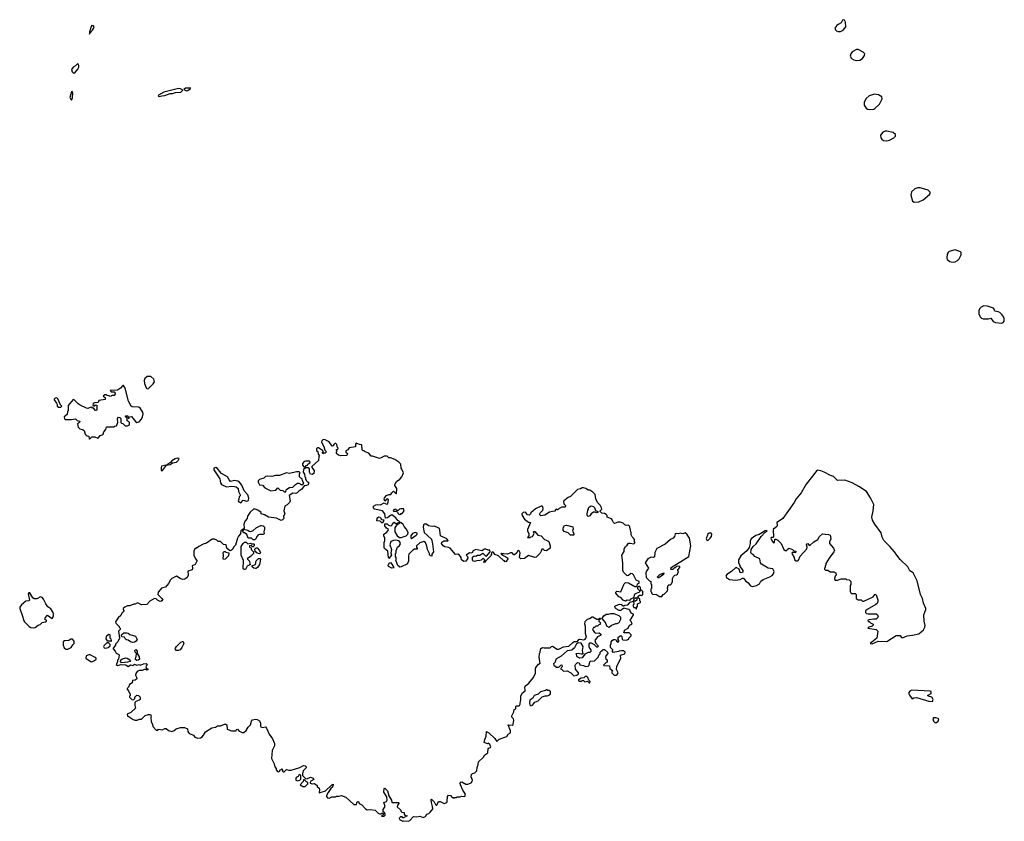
# Model space of a CAD drawing. Extents: x 2895860 to 3052244, y 542080 to 918683.
# Tile 75 of 133: x 2990456 to 3003149, y 775983 to 786316. Entities that reach past the tile are written whole.
import ezdxf

# ---------------------------------------------------------------- set-up
doc = ezdxf.new("R2010")
doc.units = 0

msp = doc.modelspace()

# ---------------------------------------------------------------- linework, layer by layer
at = {"layer": '0CON05XD'}
for points in [[(2991355, 786130), (2991358, 786142), (2991395, 786180), (2991407, 786203), (2991414, 786225), (2991405, 786239), (2991385, 786240), (2991375, 786230), (2991355, 786160), (2991355, 786130)], [(3001035, 786163), (3001071, 786179), (3001104, 786225), (3001103, 786285), (3001090, 786310), (3001076, 786316), (3001065, 786312), (3001046, 786274), (3001005, 786256), (3000988, 786242), (3000966, 786205), (3000971, 786185), (3000985, 786171), (3001005, 786163), (3001035, 786163)], [(3001245, 785789), (3001285, 785794), (3001319, 785815), (3001346, 785855), (3001349, 785875), (3001328, 785898), (3001265, 785931), (3001245, 785932), (3001189, 785901), (3001169, 785875), (3001162, 785845), (3001177, 785817), (3001207, 785797), (3001245, 785789)], [(2991155, 785627), (2991165, 785632), (2991205, 785680), (2991216, 785705), (2991216, 785726), (2991205, 785752), (2991175, 785720), (2991147, 785705), (2991124, 785675), (2991130, 785645), (2991145, 785630), (2991155, 785627)], [(2991125, 785280), (2991138, 785305), (2991140, 785375), (2991135, 785392), (2991122, 785385), (2991104, 785315), (2991105, 785303), (2991125, 785280)], [(2992255, 785324), (2992286, 785334), (2992325, 785338), (2992395, 785364), (2992425, 785364), (2992463, 785377), (2992535, 785384), (2992558, 785408), (2992530, 785425), (2992505, 785429), (2992315, 785384), (2992243, 785345), (2992240, 785335), (2992255, 785324)], [(2992605, 785398), (2992625, 785402), (2992652, 785425), (2992656, 785436), (2992648, 785432), (2992595, 785432), (2992570, 785415), (2992605, 785398)], [(3001415, 785159), (3001465, 785163), (3001480, 785170), (3001542, 785228), (3001573, 785295), (3001572, 785322), (3001525, 785349), (3001475, 785357), (3001405, 785335), (3001368, 785302), (3001341, 785255), (3001343, 785213), (3001366, 785175), (3001385, 785164), (3001415, 785159)], [(3001635, 784754), (3001667, 784763), (3001725, 784794), (3001744, 784815), (3001747, 784837), (3001715, 784860), (3001635, 784881), (3001611, 784879), (3001582, 784865), (3001553, 784827), (3001556, 784795), (3001570, 784775), (3001591, 784761), (3001635, 784754)], [(3001985, 783964), (3002045, 783968), (3002103, 783995), (3002184, 784065), (3002192, 784075), (3002191, 784095), (3002167, 784117), (3002065, 784149), (3002035, 784150), (3001994, 784136), (3001954, 784096), (3001942, 784055), (3001965, 783977), (3001985, 783964)], [(3002495, 783189), (3002515, 783194), (3002545, 783211), (3002566, 783234), (3002594, 783285), (3002593, 783315), (3002582, 783325), (3002515, 783348), (3002440, 783330), (3002423, 783317), (3002412, 783295), (3002406, 783246), (3002413, 783225), (3002445, 783199), (3002463, 783193), (3002495, 783189)], [(3003115, 782404), (3003135, 782414), (3003145, 782432), (3003149, 782461), (3003142, 782482), (3003118, 782518), (3003092, 782542), (3003071, 782551), (3003027, 782557), (3003020, 782585), (3003008, 782598), (3002932, 782622), (3002885, 782629), (3002850, 782610), (3002831, 782589), (3002822, 782565), (3002822, 782525), (3002838, 782488), (3002855, 782469), (3002875, 782459), (3002945, 782459), (3002975, 782468), (3003007, 782427), (3003035, 782411), (3003115, 782404)], [(2992098, 781558), (2992115, 781562), (2992178, 781622), (2992195, 781650), (2992185, 781684), (2992145, 781719), (2992100, 781715), (2992071, 781689), (2992061, 781665), (2992064, 781625), (2992085, 781572), (2992098, 781558)], [(2991355, 780910), (2991385, 780940), (2991425, 780940), (2991463, 780923), (2991470, 780925), (2991494, 780956), (2991517, 780963), (2991532, 780975), (2991540, 781005), (2991567, 781033), (2991575, 781070), (2991675, 781070), (2991683, 781077), (2991705, 781080), (2991722, 781125), (2991718, 781175), (2991728, 781192), (2991745, 781190), (2991760, 781175), (2991760, 781125), (2991770, 781115), (2991785, 781110), (2991815, 781080), (2991845, 781080), (2991870, 781095), (2991872, 781122), (2991858, 781138), (2991840, 781145), (2991840, 781185), (2991823, 781193), (2991820, 781205), (2991825, 781210), (2991848, 781208), (2991855, 781180), (2991865, 781180), (2991872, 781198), (2991895, 781202), (2991948, 781135), (2991965, 781122), (2991995, 781133), (2992026, 781165), (2992040, 781195), (2992047, 781235), (2992042, 781255), (2992008, 781308), (2991992, 781322), (2991905, 781328), (2991893, 781333), (2991859, 781399), (2991814, 781565), (2991795, 781602), (2991785, 781602), (2991754, 781566), (2991715, 781542), (2991622, 781538), (2991635, 781520), (2991675, 781520), (2991680, 781515), (2991688, 781495), (2991675, 781470), (2991645, 781470), (2991637, 781463), (2991615, 781460), (2991607, 781467), (2991585, 781470), (2991575, 781480), (2991555, 781480), (2991530, 781465), (2991558, 781448), (2991558, 781422), (2991475, 781408), (2991467, 781383), (2991422, 781378), (2991402, 781368), (2991400, 781345), (2991405, 781340), (2991425, 781340), (2991435, 781350), (2991448, 781348), (2991452, 781292), (2991445, 781280), (2991435, 781280), (2991408, 781308), (2991395, 781310), (2991385, 781320), (2991365, 781318), (2991336, 781304), (2991315, 781307), (2991235, 781348), (2991210, 781365), (2991158, 781418), (2991145, 781420), (2991080, 781345), (2991080, 781275), (2991070, 781265), (2991068, 781225), (2991030, 781195), (2991033, 781173), (2991043, 781163), (2991125, 781163), (2991175, 781170), (2991195, 781150), (2991225, 781140), (2991230, 781135), (2991228, 781122), (2991200, 781105), (2991210, 781065), (2991232, 781042), (2991265, 781032), (2991285, 781020), (2991300, 780975), (2991312, 780962), (2991325, 780950), (2991348, 780948), (2991350, 780915), (2991355, 780910)], [(2990985, 781320), (2991000, 781335), (2990982, 781352), (2990948, 781428), (2990935, 781440), (2990912, 781438), (2990900, 781425), (2990900, 781415), (2990932, 781372), (2990940, 781355), (2990940, 781335), (2990955, 781320), (2990985, 781320)], [(2997324, 779976), (2997285, 779970), (2997225, 779928), (2997173, 779923), (2997163, 779933), (2997163, 779947), (2997170, 779965), (2997198, 779995), (2997202, 780015), (2997200, 780035), (2997185, 780050), (2997105, 780012), (2997045, 779960), (2997040, 779945), (2997022, 779928), (2997004, 779934), (2996975, 779968), (2996948, 779962), (2996930, 779945), (2996932, 779925), (2996965, 779878), (2997015, 779840), (2997040, 779835), (2997004, 779746), (2997004, 779724), (2997018, 779695), (2997020, 779665), (2997002, 779642), (2997035, 779640), (2997045, 779650), (2997066, 779654), (2997090, 779695), (2997080, 779715), (2997085, 779720), (2997095, 779718), (2997135, 779672), (2997180, 779665), (2997220, 779615), (2997265, 779600), (2997275, 779590), (2997296, 779535), (2997295, 779502), (2997245, 779468), (2997222, 779472), (2997205, 779490), (2997185, 779490), (2997180, 779465), (2997165, 779440), (2997115, 779390), (2997095, 779382), (2997085, 779390), (2997015, 779408), (2996965, 779372), (2996915, 779368), (2996898, 779385), (2996908, 779445), (2996895, 779470), (2996885, 779472), (2996872, 779465), (2996866, 779444), (2996835, 779418), (2996825, 779420), (2996805, 779442), (2996785, 779442), (2996745, 779428), (2996695, 779430), (2996675, 779430), (2996665, 779440), (2996660, 779425), (2996745, 779380), (2996748, 779365), (2996725, 779332), (2996715, 779330), (2996705, 779340), (2996695, 779340), (2996627, 779407), (2996582, 779422), (2996570, 779445), (2996555, 779458), (2996540, 779445), (2996540, 779425), (2996530, 779415), (2996530, 779405), (2996462, 779338), (2996455, 779322), (2996445, 779320), (2996440, 779325), (2996450, 779355), (2996425, 779370), (2996405, 779350), (2996387, 779343), (2996345, 779340), (2996325, 779332), (2996305, 779338), (2996292, 779355), (2996293, 779387), (2996313, 779407), (2996335, 779400), (2996358, 779412), (2996387, 779413), (2996425, 779438), (2996460, 779405), (2996475, 779402), (2996520, 779455), (2996518, 779478), (2996495, 779478), (2996465, 779492), (2996448, 779492), (2996415, 779468), (2996335, 779486), (2996300, 779470), (2996285, 779440), (2996255, 779442), (2996210, 779415), (2996227, 779397), (2996232, 779375), (2996208, 779335), (2996183, 779333), (2996150, 779355), (2996148, 779385), (2996126, 779416), (2996104, 779426), (2996072, 779422), (2996005, 779502), (2995985, 779512), (2995935, 779521), (2995913, 779535), (2995893, 779565), (2995897, 779583), (2995923, 779597), (2995975, 779600), (2995980, 779605), (2995960, 779625), (2995880, 779665), (2995874, 779735), (2995866, 779756), (2995850, 779765), (2995805, 779788), (2995775, 779783), (2995725, 779790), (2995702, 779812), (2995668, 779812), (2995660, 779805), (2995658, 779775), (2995672, 779705), (2995765, 779620), (2995778, 779558), (2995789, 779455), (2995770, 779425), (2995768, 779402), (2995750, 779405), (2995738, 779418), (2995737, 779437), (2995711, 779485), (2995705, 779530), (2995685, 779578), (2995665, 779588), (2995615, 779574), (2995572, 779535), (2995570, 779515), (2995580, 779505), (2995578, 779492), (2995545, 779490), (2995525, 779478), (2995472, 779425), (2995467, 779403), (2995467, 779335), (2995460, 779315), (2995445, 779300), (2995375, 779262), (2995355, 779260), (2995332, 779282), (2995310, 779335), (2995300, 779345), (2995310, 779355), (2995310, 779385), (2995300, 779395), (2995300, 779435), (2995310, 779445), (2995308, 779475), (2995328, 779515), (2995353, 779537), (2995365, 779560), (2995358, 779585), (2995339, 779599), (2995305, 779608), (2995275, 779603), (2995242, 779588), (2995228, 779545), (2995247, 779485), (2995242, 779445), (2995250, 779415), (2995215, 779370), (2995208, 779385), (2995203, 779465), (2995160, 779500), (2995154, 779514), (2995154, 779576), (2995163, 779605), (2995163, 779633), (2995148, 779665), (2995148, 779685), (2995185, 779708), (2995205, 779730), (2995210, 779745), (2995184, 779764), (2995165, 779790), (2995162, 779818), (2995195, 779818), (2995212, 779802), (2995245, 779790), (2995257, 779803), (2995264, 779826), (2995285, 779838), (2995305, 779820), (2995315, 779820), (2995360, 779845), (2995331, 779861), (2995306, 779896), (2995255, 779933), (2995234, 779926), (2995197, 779893), (2995172, 779892), (2995161, 779945), (2995132, 779985), (2995028, 780008), (2995018, 780018), (2995018, 780045), (2995045, 780062), (2995064, 780066), (2995107, 780063), (2995155, 780090), (2995185, 780072), (2995202, 780075), (2995212, 780132), (2995195, 780142), (2995183, 780137), (2995165, 780110), (2995153, 780135), (2995160, 780155), (2995185, 780182), (2995213, 780197), (2995240, 780195), (2995252, 780218), (2995273, 780237), (2995305, 780210), (2995315, 780210), (2995318, 780275), (2995293, 780313), (2995292, 780325), (2995315, 780362), (2995358, 780395), (2995382, 780425), (2995403, 780475), (2995384, 780524), (2995372, 780535), (2995370, 780585), (2995345, 780612), (2995290, 780645), (2995237, 780667), (2995215, 780670), (2995195, 780690), (2995155, 780690), (2995115, 780668), (2995095, 780662), (2995005, 780692), (2994985, 780688), (2994955, 780728), (2994910, 780745), (2994898, 780758), (2994885, 780760), (2994872, 780772), (2994868, 780838), (2994835, 780840), (2994795, 780858), (2994784, 780846), (2994785, 780810), (2994705, 780797), (2994685, 780772), (2994662, 780758), (2994662, 780742), (2994680, 780725), (2994675, 780700), (2994595, 780693), (2994564, 780704), (2994540, 780725), (2994540, 780745), (2994550, 780755), (2994540, 780765), (2994540, 780775), (2994558, 780782), (2994560, 780795), (2994552, 780802), (2994545, 780840), (2994530, 780855), (2994520, 780855), (2994500, 780835), (2994500, 780825), (2994485, 780820), (2994445, 780873), (2994395, 780900), (2994370, 780905), (2994352, 780888), (2994348, 780872), (2994377, 780815), (2994388, 780768), (2994410, 780745), (2994395, 780730), (2994375, 780730), (2994365, 780720), (2994360, 780735), (2994370, 780745), (2994370, 780755), (2994360, 780765), (2994307, 780797), (2994293, 780797), (2994280, 780785), (2994280, 780765), (2994298, 780748), (2994302, 780715), (2994320, 780695), (2994313, 780687), (2994308, 780632), (2994220, 780555), (2994222, 780542), (2994252, 780505), (2994247, 780465), (2994225, 780452), (2994205, 780460), (2994190, 780485), (2994190, 780525), (2994175, 780540), (2994145, 780540), (2994114, 780516), (2994110, 780485), (2994127, 780457), (2994130, 780425), (2994140, 780415), (2994140, 780395), (2994150, 780385), (2994150, 780375), (2994165, 780360), (2994180, 780355), (2994180, 780335), (2994175, 780322), (2994155, 780312), (2994122, 780308), (2994093, 780265), (2994055, 780238), (2994034, 780216), (2994015, 780210), (2993975, 780212), (2993930, 780185), (2993943, 780115), (2993935, 780092), (2993905, 780062), (2993873, 780047), (2993862, 779985), (2993872, 779945), (2993858, 779915), (2993860, 779885), (2993842, 779868), (2993825, 779862), (2993765, 779890), (2993665, 779902), (2993610, 779935), (2993570, 779945), (2993567, 779965), (2993525, 779996), (2993493, 780007), (2993470, 780005), (2993425, 779968), (2993394, 779915), (2993387, 779885), (2993364, 779855), (2993347, 779815), (2993348, 779762), (2993340, 779750), (2993397, 779737), (2993415, 779722), (2993435, 779720), (2993465, 779730), (2993502, 779768), (2993563, 779797), (2993575, 779798), (2993595, 779790), (2993610, 779775), (2993612, 779755), (2993603, 779715), (2993609, 779691), (2993588, 779682), (2993545, 779681), (2993532, 779675), (2993515, 779658), (2993495, 779618), (2993485, 779610), (2993465, 779610), (2993442, 779632), (2993402, 779632), (2993385, 779680), (2993355, 779700), (2993342, 779702), (2993332, 779725), (2993340, 779735), (2993340, 779750), (2993335, 779750), (2993305, 779728), (2993302, 779688), (2993275, 779658), (2993263, 779633), (2993237, 779543), (2993210, 779515), (2993198, 779485), (2993175, 779470), (2993162, 779472), (2993128, 779505), (2993118, 779548), (2993085, 779550), (2993045, 779590), (2993015, 779590), (2992997, 779607), (2992965, 779620), (2992935, 779620), (2992865, 779570), (2992823, 779557), (2992763, 779527), (2992745, 779510), (2992735, 779510), (2992710, 779485), (2992700, 779465), (2992700, 779415), (2992720, 779365), (2992740, 779345), (2992740, 779335), (2992716, 779294), (2992678, 779275), (2992682, 779245), (2992678, 779225), (2992624, 779206), (2992628, 779155), (2992613, 779127), (2992586, 779104), (2992555, 779101), (2992523, 779113), (2992475, 779142), (2992417, 779113), (2992400, 779095), (2992375, 779048), (2992335, 779002), (2992285, 778987), (2992265, 778968), (2992240, 778935), (2992238, 778905), (2992286, 778856), (2992300, 778835), (2992285, 778820), (2992265, 778817), (2992234, 778834), (2992215, 778853), (2992195, 778857), (2992135, 778820), (2992095, 778778), (2992025, 778773), (2991975, 778800), (2991946, 778784), (2991925, 778782), (2991875, 778762), (2991845, 778762), (2991810, 778745), (2991790, 778725), (2991790, 778715), (2991800, 778705), (2991800, 778695), (2991790, 778685)], [(2992283, 780503), (2992295, 780504), (2992348, 780572), (2992395, 780581), (2992425, 780603), (2992475, 780614), (2992498, 780635), (2992510, 780660), (2992495, 780664), (2992458, 780655), (2992415, 780628), (2992401, 780609), (2992363, 780585), (2992362, 780578), (2992285, 780561), (2992278, 780545), (2992279, 780515), (2992283, 780503)], [(2993305, 780090), (2993335, 780123), (2993385, 780111), (2993396, 780114), (2993406, 780124), (2993410, 780150), (2993395, 780191), (2993351, 780241), (2993321, 780315), (2993288, 780355), (2993267, 780367), (2993225, 780375), (2993175, 780365), (2993155, 780385), (2993133, 780425), (2993058, 780468), (2993031, 780495), (2993005, 780533), (2992985, 780542), (2992959, 780535), (2992957, 780515), (2993036, 780396), (2993046, 780345), (2993056, 780326), (2993120, 780295), (2993188, 780302), (2993225, 780299), (2993245, 780295), (2993271, 780275), (2993277, 780235), (2993302, 780185), (2993283, 780165), (2993282, 780135), (2993274, 780114), (2993280, 780100), (2993305, 780090)], [(2994135, 780550), (2994155, 780570), (2994168, 780572), (2994170, 780585), (2994198, 780605), (2994200, 780615), (2994190, 780625), (2994143, 780627), (2994125, 780620), (2994100, 780595), (2994100, 780575), (2994125, 780550), (2994135, 780550)], [(3001445, 778273), (3001524, 778306), (3001635, 778301), (3001755, 778380), (3001805, 778380), (3001822, 778352), (3001835, 778350), (3001895, 778372), (3001965, 778381), (3002045, 778400), (3002107, 778453), (3002126, 778484), (3002128, 778508), (3002114, 778564), (3002110, 778645), (3002137, 778713), (3002138, 778728), (3002106, 778795), (3002094, 778855), (3002067, 778905), (3002026, 779085), (3001976, 779185), (3001931, 779211), (3001904, 779265), (3001805, 779358), (3001762, 779412), (3001735, 779458), (3001675, 779526), (3001594, 779604), (3001574, 779644), (3001560, 779700), (3001478, 779815), (3001450, 779865), (3001442, 779905), (3001460, 779985), (3001466, 780065), (3001426, 780155), (3001373, 780235), (3001275, 780299), (3001187, 780347), (3001095, 780380), (3000998, 780378), (3000945, 780428), (3000909, 780439), (3000826, 780485), (3000785, 780500), (3000745, 780508), (3000731, 780505), (3000678, 780432), (3000595, 780328), (3000532, 780218), (3000465, 780138), (3000439, 780091), (3000292, 779888), (3000278, 779872), (3000218, 779835), (3000222, 779795), (3000217, 779783), (3000170, 779745), (3000172, 779648), (3000165, 779642), (3000145, 779642), (3000138, 779635), (3000155, 779594), (3000175, 779574), (3000188, 779575), (3000192, 779618), (3000205, 779620), (3000229, 779609), (3000274, 779564), (3000308, 779485), (3000323, 779473), (3000345, 779472), (3000355, 779490), (3000375, 779502), (3000420, 779485), (3000435, 779470), (3000460, 779465), (3000457, 779443), (3000445, 779450), (3000415, 779450), (3000408, 779435), (3000440, 779385), (3000443, 779353), (3000465, 779341), (3000485, 779342), (3000495, 779350), (3000519, 779401), (3000602, 779495), (3000606, 779515), (3000597, 779547), (3000602, 779558), (3000615, 779563), (3000635, 779538), (3000645, 779541), (3000693, 779587), (3000744, 779615), (3000767, 779653), (3000805, 779689), (3000882, 779682), (3000902, 779672), (3000910, 779655), (3000911, 779625), (3000894, 779585), (3000894, 779565), (3000947, 779505), (3000960, 779475), (3000952, 779455), (3000892, 779375), (3000850, 779305), (3000850, 779285), (3000840, 779275), (3000840, 779255), (3000830, 779245), (3000832, 779232), (3000845, 779220), (3000875, 779220), (3000905, 779200), (3000955, 779200), (3000965, 779190), (3000978, 779188), (3000980, 779155), (3000970, 779145), (3000960, 779115), (3000965, 779090), (3000997, 779093), (3001045, 779110), (3001105, 779110), (3001115, 779100), (3001148, 779098), (3001170, 779075), (3001170, 779035), (3001160, 779025), (3001160, 778945), (3001175, 778920), (3001228, 778918), (3001240, 778905), (3001240, 778855), (3001265, 778840), (3001305, 778840), (3001322, 778822), (3001337, 778823), (3001460, 778875), (3001485, 778910), (3001495, 778902), (3001519, 778839), (3001519, 778815), (3001509, 778791), (3001494, 778776), (3001380, 778715), (3001360, 778695), (3001360, 778675), (3001373, 778663), (3001395, 778658), (3001495, 778656), (3001516, 778646), (3001521, 778625), (3001511, 778599), (3001495, 778590), (3001463, 778587), (3001405, 778582), (3001390, 778575), (3001395, 778560), (3001405, 778560), (3001423, 778543), (3001460, 778525), (3001458, 778512), (3001445, 778500), (3001403, 778487), (3001390, 778475), (3001496, 778456), (3001519, 778435), (3001507, 778343), (3001420, 778275), (3001445, 778273)], [(2993885, 780230), (2993890, 780255), (2993900, 780265), (2993935, 780288), (2993975, 780290), (2994010, 780325), (2994038, 780342), (2994055, 780342), (2994095, 780322), (2994118, 780342), (2994103, 780373), (2994098, 780398), (2994080, 780405), (2994063, 780423), (2994062, 780468), (2994070, 780475), (2994058, 780488), (2994025, 780487), (2993935, 780468), (2993895, 780477), (2993805, 780440), (2993755, 780442), (2993705, 780429), (2993645, 780433), (2993625, 780427), (2993604, 780406), (2993545, 780388), (2993528, 780372), (2993528, 780355), (2993545, 780322), (2993587, 780317), (2993615, 780280), (2993695, 780242), (2993757, 780253), (2993785, 780280), (2993813, 780253), (2993847, 780247), (2993865, 780230), (2993885, 780230)], [(2995465, 775983), (2995485, 775992), (2995533, 776047), (2995575, 776043), (2995615, 776050), (2995655, 776034), (2995686, 776044), (2995704, 776076), (2995730, 776085), (2995749, 776101), (2995775, 776130), (2995780, 776145), (2995779, 776175), (2995764, 776226), (2995760, 776265), (2995765, 776270), (2995797, 776235), (2995815, 776202), (2995825, 776192), (2995835, 776192), (2995855, 776238), (2995875, 776238), (2995927, 776213), (2995960, 776225), (2995967, 776237), (2995970, 776305), (2995985, 776320), (2996008, 776318), (2996032, 776292), (2996045, 776290), (2996055, 776280), (2996065, 776290), (2996085, 776290), (2996095, 776298), (2996132, 776298), (2996155, 776308), (2996196, 776304), (2996203, 776335), (2996170, 776385), (2996138, 776455), (2996134, 776476), (2996142, 776488), (2996155, 776490), (2996205, 776462), (2996233, 776463), (2996275, 776478), (2996290, 776495), (2996292, 776515), (2996277, 776557), (2996280, 776585), (2996292, 776598), (2996325, 776610), (2996350, 776635), (2996352, 776675), (2996366, 776714), (2996369, 776751), (2996435, 776810), (2996451, 776839), (2996490, 776865), (2996495, 776920), (2996508, 776932), (2996525, 776933), (2996531, 776945), (2996516, 776975), (2996495, 776990), (2996485, 776980), (2996445, 777000), (2996454, 777036), (2996468, 777082), (2996475, 777140), (2996505, 777123), (2996582, 777052), (2996605, 777010), (2996635, 777040), (2996735, 777078), (2996752, 777105), (2996782, 777125), (2996785, 777150), (2996752, 777225), (2996805, 777222), (2996817, 777233), (2996828, 777285), (2996822, 777305), (2996802, 777325), (2996798, 777345), (2996827, 777393), (2996830, 777425), (2996850, 777435), (2996850, 777465), (2996855, 777470), (2996895, 777470), (2996900, 777475), (2996908, 777495), (2996910, 777535), (2996918, 777545), (2996917, 777595), (2996932, 777635), (2996970, 777665), (2996968, 777715), (2996974, 777726), (2997018, 777762), (2997080, 777835), (2997106, 777894), (2997104, 777945), (2997109, 777965), (2997143, 778007), (2997167, 778023), (2997153, 778095), (2997158, 778145), (2997167, 778163), (2997168, 778195), (2997175, 778210), (2997195, 778222), (2997215, 778218), (2997295, 778220), (2997313, 778237), (2997325, 778240), (2997385, 778202), (2997405, 778203), (2997468, 778232), (2997535, 778242), (2997585, 778290), (2997605, 778300), (2997645, 778300), (2997664, 778326), (2997678, 778332), (2997727, 778323), (2997745, 778330), (2997762, 778355), (2997748, 778405), (2997749, 778495), (2997740, 778525), (2997745, 778560), (2997775, 778590), (2997802, 778598), (2997835, 778620), (2997845, 778620), (2997898, 778588), (2997925, 778590), (2997935, 778600), (2997945, 778600), (2997948, 778592), (2997920, 778575), (2997920, 778565), (2997940, 778545), (2997938, 778522), (2997922, 778518), (2997905, 778500), (2997885, 778500), (2997865, 778480), (2997855, 778480), (2997842, 778455), (2997865, 778418), (2997885, 778408), (2997925, 778412), (2997947, 778397), (2997948, 778382), (2997905, 778362), (2997872, 778315), (2997880, 778285), (2997917, 778243), (2997905, 778230), (2997895, 778230), (2997865, 778260), (2997825, 778280), (2997802, 778278), (2997792, 778265), (2997792, 778235), (2997800, 778215), (2997818, 778195), (2997818, 778172), (2997805, 778160), (2997785, 778160), (2997742, 778138), (2997705, 778090), (2997675, 778088), (2997642, 778105), (2997630, 778145), (2997655, 778152), (2997695, 778140), (2997718, 778142), (2997712, 778185), (2997718, 778235), (2997695, 778280), (2997658, 778282), (2997635, 778270), (2997609, 778221), (2997575, 778190), (2997515, 778182), (2997438, 778112), (2997366, 778074), (2997357, 778035), (2997338, 778012), (2997340, 777995), (2997375, 777972), (2997405, 777970), (2997430, 777995), (2997445, 778000), (2997450, 777975), (2997438, 777962), (2997430, 777955), (2997430, 777945), (2997445, 777940), (2997468, 777918), (2997515, 777922), (2997560, 777895), (2997598, 777858), (2997640, 777865), (2997660, 777885), (2997660, 777895), (2997620, 777945), (2997618, 777995), (2997620, 778005), (2997645, 778030), (2997668, 778028), (2997675, 778002), (2997722, 777992), (2997748, 777978), (2997785, 777982), (2997798, 777995), (2997805, 778040), (2997815, 778048), (2997865, 778050), (2997918, 778102), (2997920, 778125), (2997937, 778143), (2997940, 778165), (2997955, 778180), (2997965, 778180), (2997975, 778200), (2997995, 778200), (2998032, 778165), (2998038, 778145), (2998012, 778115), (2998008, 778095), (2998012, 778072), (2998030, 778065), (2998027, 778033), (2998015, 778030), (2997980, 777995), (2997985, 777990), (2998058, 777988), (2998062, 777952), (2998100, 777925), (2998090, 777915), (2998090, 777895), (2998118, 777868), (2998145, 777868), (2998160, 777875), (2998172, 777895), (2998148, 777938), (2998152, 777985), (2998207, 778083), (2998203, 778127), (2998258, 778142), (2998260, 778165), (2998242, 778182), (2998215, 778182), (2998183, 778177), (2998175, 778170), (2998105, 778160), (2998090, 778175), (2998100, 778185), (2998100, 778195), (2998070, 778225), (2998070, 778255), (2998080, 778275), (2998080, 778295), (2998094, 778316), (2998110, 778325), (2998128, 778328), (2998148, 778318), (2998150, 778305), (2998165, 778290), (2998180, 778305), (2998180, 778315), (2998170, 778325), (2998170, 778355), (2998205, 778378), (2998217, 778367), (2998223, 778333), (2998233, 778323), (2998275, 778318), (2998308, 778332), (2998310, 778345), (2998338, 778372), (2998340, 778385), (2998312, 778412), (2998242, 778412), (2998252, 778438), (2998254, 778446), (2998300, 778475), (2998317, 778513), (2998350, 778525), (2998337, 778557), (2998320, 778575), (2998340, 778595), (2998370, 778645), (2998370, 778655), (2998338, 778668), (2998322, 778705), (2998310, 778715), (2998245, 778730), (2998235, 778720), (2998225, 778720), (2998205, 778700), (2998185, 778700), (2998144, 778724), (2998132, 778735), (2998130, 778755), (2998175, 778780), (2998188, 778782), (2998215, 778778), (2998235, 778760), (2998245, 778760), (2998255, 778770), (2998290, 778775), (2998306, 778784), (2998325, 778810), (2998370, 778820), (2998382, 778858), (2998395, 778860), (2998405, 778870), (2998410, 778865), (2998410, 778835), (2998395, 778820), (2998370, 778820), (2998372, 778788), (2998360, 778765), (2998375, 778740), (2998388, 778738), (2998402, 778722), (2998408, 778722), (2998410, 778745), (2998420, 778755), (2998420, 778785), (2998460, 778805), (2998460, 778815), (2998450, 778825), (2998450, 778845), (2998430, 778865), (2998430, 778885), (2998445, 778900), (2998465, 778900), (2998478, 778892), (2998490, 778905), (2998490, 778945), (2998478, 778958), (2998462, 778962), (2998458, 778998), (2998445, 779010), (2998432, 779008), (2998420, 778995), (2998422, 778985), (2998450, 778955), (2998450, 778945), (2998438, 778932), (2998390, 778915), (2998380, 778905), (2998368, 778862), (2998330, 778845), (2998315, 778830), (2998288, 778832), (2998265, 778822), (2998234, 778834), (2998205, 778870), (2998180, 778875), (2998142, 778922), (2998140, 778935), (2998155, 778948), (2998205, 778940), (2998250, 779045), (2998265, 779060), (2998306, 779056), (2998385, 779012), (2998405, 779010), (2998415, 779020), (2998420, 779045), (2998440, 779055), (2998440, 779075), (2998401, 779091), (2998369, 779159), (2998355, 779172), (2998335, 779178), (2998305, 779150), (2998288, 779148), (2998238, 779195), (2998230, 779215), (2998230, 779315), (2998218, 779415), (2998247, 779463), (2998248, 779495), (2998264, 779526), (2998289, 779541), (2998305, 779568), (2998325, 779570), (2998375, 779560), (2998390, 779575), (2998382, 779582), (2998380, 779615), (2998370, 779635), (2998351, 779651), (2998338, 779675), (2998340, 779705), (2998333, 779713), (2998332, 779742), (2998317, 779787), (2998305, 779800), (2998275, 779798), (2998256, 779806), (2998235, 779828), (2998195, 779838), (2998165, 779838), (2998125, 779820), (2998110, 779835), (2998095, 779870), (2998083, 779883), (2998030, 779905), (2998030, 779925), (2998018, 779938), (2997995, 779952), (2997960, 779955), (2997940, 779975), (2997940, 779985), (2997960, 780005), (2997958, 780025), (2997939, 780059), (2997904, 780094), (2997885, 780140), (2997874, 780194), (2997846, 780226), (2997805, 780250), (2997785, 780250), (2997752, 780272), (2997725, 780280), (2997705, 780280), (2997685, 780269), (2997648, 780262), (2997555, 780170), (2997525, 780158), (2997472, 780115), (2997468, 780105), (2997470, 780075), (2997490, 780055), (2997488, 780032), (2997445, 780032), (2997410, 780015), (2997395, 780000), (2997385, 780000), (2997375, 780010), (2997360, 779995), (2997358, 779982), (2997324, 779976)], [(2995365, 779940), (2995375, 779950), (2995385, 779950), (2995410, 779985), (2995405, 780010), (2995368, 780012), (2995353, 780007), (2995335, 779990), (2995325, 779990), (2995295, 780008), (2995270, 779995), (2995275, 779980), (2995315, 779980), (2995328, 779968), (2995330, 779955), (2995342, 779942), (2995365, 779940)], [(2997785, 779913), (2997770, 779925), (2997770, 779955), (2997777, 779963), (2997780, 779995), (2997790, 780005), (2997790, 780025), (2997801, 780039), (2997821, 780049), (2997851, 780041), (2997865, 780028), (2997880, 779990), (2997910, 779975), (2997910, 779965), (2997895, 779960), (2997869, 779969), (2997855, 779967), (2997824, 779946), (2997805, 779922), (2997785, 779913)], [(2995135, 779830), (2995125, 779830), (2995102, 779852), (2995060, 779855), (2995062, 779885), (2995071, 779899), (2995085, 779907), (2995102, 779902), (2995122, 779872), (2995148, 779868), (2995135, 779830)], [(2995375, 779642), (2995438, 779665), (2995458, 779685), (2995462, 779705), (2995440, 779755), (2995412, 779785), (2995400, 779810), (2995375, 779830), (2995355, 779830), (2995340, 779815), (2995322, 779808), (2995303, 779787), (2995292, 779765), (2995292, 779715), (2995321, 779661), (2995353, 779643), (2995375, 779642)], [(2997595, 779672), (2997555, 779672), (2997525, 779700), (2997475, 779720), (2997460, 779735), (2997460, 779765), (2997480, 779795), (2997505, 779800), (2997588, 779778), (2997590, 779755), (2997582, 779725), (2997600, 779695), (2997600, 779675), (2997595, 779672)], [(2995505, 779630), (2995565, 779670), (2995578, 779685), (2995578, 779698), (2995555, 779708), (2995520, 779695), (2995500, 779665), (2995500, 779635), (2995505, 779630)], [(2998735, 778880), (2998752, 778908), (2998765, 778910), (2998808, 778952), (2998810, 778975), (2998802, 778985), (2998810, 778995), (2998812, 779018), (2998825, 779030), (2998845, 779030), (2998860, 779045), (2998870, 779075), (2998872, 779115), (2998883, 779137), (2998902, 779158), (2998925, 779160), (2998935, 779170), (2998950, 779205), (2998940, 779215), (2998940, 779225), (2998967, 779253), (2998968, 779268), (2998935, 779270), (2998923, 779267), (2998905, 779250), (2998895, 779250), (2998875, 779230), (2998855, 779230), (2998850, 779235), (2998852, 779255), (2999080, 779395), (2999106, 779535), (2999089, 779635), (2999055, 779686), (2999035, 779700), (2999005, 779691), (2998975, 779696), (2998945, 779687), (2998925, 779693), (2998905, 779688), (2998896, 779655), (2998879, 779635), (2998846, 779614), (2998776, 779554), (2998671, 779499), (2998643, 779447), (2998639, 779391), (2998625, 779383), (2998595, 779388), (2998553, 779365), (2998518, 779315), (2998562, 779245), (2998540, 779215), (2998526, 779185), (2998532, 779125), (2998575, 779082), (2998590, 779075), (2998590, 779045), (2998600, 779035), (2998600, 778985), (2998593, 778977), (2998590, 778945), (2998600, 778935), (2998600, 778925), (2998613, 778913), (2998665, 778908), (2998705, 778882), (2998735, 778880)], [(2999325, 779602), (2999359, 779631), (2999372, 779655), (2999380, 779685), (2999365, 779700), (2999345, 779699), (2999327, 779685), (2999307, 779625), (2999315, 779608), (2999325, 779602)], [(2999900, 779010), (2999925, 779014), (2999955, 779022), (2999991, 779045), (3000011, 779079), (3000040, 779100), (3000125, 779133), (3000155, 779153), (3000173, 779175), (3000184, 779205), (3000165, 779237), (3000105, 779246), (3000020, 779300), (3000007, 779315), (2999998, 779365), (2999933, 779395), (2999913, 779423), (2999892, 779432), (2999882, 779445), (2999887, 779485), (2999910, 779525), (2999952, 779558), (3000014, 779656), (3000062, 779708), (3000090, 779725), (3000085, 779730), (3000065, 779728), (2999988, 779682), (2999945, 779666), (2999886, 779625), (2999872, 779595), (2999873, 779563), (2999858, 779512), (2999830, 779470), (2999754, 779405), (2999724, 779355), (2999723, 779315), (2999738, 779285), (2999738, 779268), (2999757, 779247), (2999778, 779215), (2999776, 779194), (2999755, 779188), (2999745, 779192), (2999730, 779235), (2999702, 779252), (2999685, 779252), (2999631, 779205), (2999571, 779165), (2999560, 779145), (2999567, 779127), (2999605, 779100), (2999685, 779093), (2999745, 779101), (2999773, 779117), (2999785, 779117), (2999811, 779085), (2999847, 779057), (2999875, 779018), (2999900, 779010)], [(2993348, 779228), (2993338, 779238), (2993340, 779345), (2993310, 779415), (2993312, 779525), (2993338, 779565), (2993355, 779580), (2993375, 779580), (2993395, 779562), (2993435, 779570), (2993445, 779560), (2993475, 779560), (2993480, 779555), (2993480, 779535), (2993465, 779520), (2993452, 779522), (2993445, 779540), (2993420, 779535), (2993420, 779515), (2993438, 779508), (2993440, 779485), (2993470, 779455), (2993470, 779435), (2993432, 779395), (2993390, 779365), (2993420, 779335), (2993423, 779303), (2993430, 779295), (2993390, 779270), (2993365, 779230), (2993348, 779228)], [(2993545, 779430), (2993515, 779440), (2993493, 779463), (2993488, 779492), (2993502, 779508), (2993515, 779510), (2993548, 779475), (2993558, 779445), (2993545, 779430)], [(2993085, 779360), (2993080, 779365), (2993082, 779415), (2993078, 779445), (2993088, 779462), (2993105, 779462), (2993115, 779452), (2993150, 779445), (2993146, 779404), (2993105, 779362), (2993085, 779360)], [(2993495, 779240), (2993475, 779248), (2993452, 779265), (2993450, 779275), (2993496, 779294), (2993505, 779340), (2993535, 779370), (2993555, 779370), (2993560, 779365), (2993557, 779337), (2993546, 779295), (2993525, 779258), (2993505, 779243), (2993495, 779240)], [(2995255, 779248), (2995208, 779268), (2995207, 779285), (2995224, 779316), (2995235, 779320), (2995255, 779300), (2995280, 779255), (2995275, 779250), (2995255, 779248)], [(2998695, 779120), (2998682, 779122), (2998680, 779135), (2998710, 779165), (2998758, 779188), (2998756, 779164), (2998695, 779120)], [(2990634, 778476), (2990655, 778483), (2990695, 778513), (2990718, 778522), (2990745, 778548), (2990790, 778555), (2990800, 778565), (2990800, 778575), (2990782, 778582), (2990782, 778605), (2990815, 778640), (2990875, 778598), (2990891, 778629), (2990892, 778655), (2990886, 778676), (2990855, 778721), (2990819, 778749), (2990792, 778785), (2990764, 778845), (2990747, 778867), (2990725, 778877), (2990675, 778853), (2990643, 778853), (2990627, 778865), (2990585, 778927), (2990575, 778930), (2990564, 778915), (2990584, 778835), (2990575, 778824), (2990535, 778820), (2990477, 778773), (2990458, 778745), (2990456, 778725), (2990497, 778615), (2990506, 778575), (2990518, 778555), (2990576, 778496), (2990600, 778480), (2990634, 778476)], [(2991790, 778685), (2991772, 778668), (2991760, 778635), (2991725, 778608), (2991690, 778555), (2991696, 778536), (2991740, 778495), (2991740, 778485), (2991750, 778475), (2991750, 778455), (2991730, 778435), (2991742, 778345), (2991720, 778295), (2991692, 778268), (2991690, 778255), (2991662, 778215), (2991662, 778205), (2991688, 778178), (2991700, 778150), (2991733, 778133), (2991737, 778125), (2991730, 778075), (2991718, 778062), (2991718, 778035), (2991698, 778005), (2991715, 777992), (2991765, 778003), (2991825, 778001), (2991855, 777980), (2991885, 778002), (2991915, 777990), (2991935, 778007), (2991965, 777998), (2991995, 778006), (2992015, 777998), (2992050, 778015), (2992086, 778016), (2992097, 778005), (2992083, 777973), (2992092, 777952), (2992105, 777948), (2992110, 777935), (2992095, 777930), (2992085, 777940), (2992065, 777940), (2992032, 777928), (2991995, 777928), (2991972, 777915), (2991953, 777887), (2991948, 777865), (2991962, 777842), (2991965, 777820), (2991945, 777802), (2991912, 777798), (2991905, 777770), (2991870, 777745), (2991857, 777713), (2991840, 777695), (2991840, 777685), (2991860, 777665), (2991870, 777635), (2991880, 777625), (2991880, 777605), (2991870, 777595), (2991870, 777585), (2991905, 777550), (2991928, 777552), (2991940, 777565), (2991940, 777585), (2991965, 777608), (2991987, 777607), (2992010, 777585), (2992010, 777555), (2991997, 777543), (2991952, 777528), (2991940, 777515), (2991938, 777475), (2991948, 777442), (2991890, 777385), (2991840, 777365), (2991845, 777340), (2991855, 777340), (2991920, 777295), (2991945, 777288), (2991972, 777288), (2991998, 777302), (2992025, 777300), (2992073, 777347), (2992115, 777362), (2992142, 777362), (2992152, 777345), (2992148, 777325), (2992150, 777265), (2992167, 777237), (2992170, 777205), (2992215, 777160), (2992235, 777160), (2992245, 777170), (2992295, 777162), (2992325, 777180), (2992345, 777180), (2992375, 777152), (2992415, 777140), (2992448, 777152), (2992473, 777177), (2992528, 777192), (2992582, 777192), (2992620, 777175), (2992623, 777143), (2992640, 777115), (2992695, 777092), (2992715, 777068), (2992754, 777054), (2992785, 777061), (2992806, 777074), (2992827, 777095), (2992852, 777138), (2992932, 777188), (2992982, 777198), (2993005, 777216), (2993045, 777216), (2993097, 777237), (2993115, 777237), (2993126, 777226), (2993132, 777172), (2993185, 777148), (2993245, 777150), (2993252, 777168), (2993265, 777170), (2993286, 777146), (2993306, 777136), (2993325, 777126), (2993345, 777128), (2993377, 777153), (2993402, 777198), (2993430, 777225), (2993443, 777275), (2993455, 777290), (2993495, 777302), (2993517, 777297), (2993547, 777277), (2993559, 777249), (2993558, 777215), (2993565, 777202), (2993585, 777193), (2993625, 777200), (2993638, 777185), (2993673, 777105), (2993715, 777048), (2993741, 776985), (2993741, 776955), (2993709, 776895), (2993700, 776795), (2993736, 776726), (2993746, 776686), (2993762, 776665), (2993760, 776645), (2993780, 776625), (2993795, 776620), (2993810, 776635), (2993812, 776648), (2993825, 776650), (2993835, 776660), (2993850, 776645), (2993840, 776635), (2993852, 776622), (2993865, 776620), (2993895, 776650), (2993925, 776642), (2993956, 776644), (2994065, 776678), (2994115, 776703), (2994135, 776700), (2994147, 776687), (2994147, 776673), (2994112, 776635), (2994100, 776595), (2994100, 776575), (2994145, 776530), (2994167, 776533), (2994205, 776552), (2994239, 776539), (2994247, 776523), (2994211, 776499), (2994200, 776485), (2994200, 776475), (2994225, 776468), (2994255, 776472), (2994290, 776445), (2994292, 776432), (2994315, 776410), (2994322, 776392), (2994315, 776350), (2994396, 776374), (2994475, 776449), (2994495, 776460), (2994489, 776425), (2994466, 776405), (2994434, 776355), (2994412, 776315), (2994413, 776303), (2994425, 776288), (2994445, 776283), (2994481, 776299), (2994525, 776298), (2994545, 776308), (2994568, 776308), (2994605, 776318), (2994660, 776295), (2994765, 776200), (2994798, 776202), (2994800, 776225), (2994815, 776240), (2994825, 776240), (2994832, 776212), (2994866, 776196), (2994913, 776143), (2994935, 776132), (2994975, 776137), (2995040, 776125), (2995075, 776088), (2995095, 776080), (2995115, 776080), (2995125, 776090), (2995135, 776090), (2995150, 776075), (2995138, 776062), (2995120, 776055), (2995125, 776050), (2995155, 776050), (2995167, 776063), (2995168, 776075), (2995158, 776098), (2995140, 776105), (2995140, 776135), (2995168, 776175), (2995152, 776225), (2995185, 776240), (2995192, 776255), (2995187, 776297), (2995148, 776358), (2995153, 776407), (2995165, 776410), (2995197, 776375), (2995215, 776310), (2995250, 776255), (2995254, 776224), (2995340, 776225), (2995348, 776215), (2995325, 776190), (2995322, 776172), (2995370, 776125), (2995370, 776115), (2995382, 776102), (2995410, 776095), (2995410, 776075), (2995422, 776062), (2995450, 776055), (2995405, 776030), (2995395, 776030), (2995385, 776040), (2995365, 776040), (2995348, 776022), (2995353, 776005), (2995395, 775983), (2995405, 775988), (2995465, 775983)], [(2998055, 778480), (2998025, 778500), (2998006, 778546), (2997970, 778595), (2997970, 778605), (2997987, 778633), (2998015, 778652), (2998045, 778652), (2998075, 778662), (2998115, 778660), (2998180, 778635), (2998200, 778615), (2998200, 778585), (2998179, 778541), (2998155, 778528), (2998135, 778528), (2998083, 778507), (2998055, 778480)], [(2991635, 778300), (2991640, 778315), (2991635, 778330), (2991620, 778345), (2991620, 778385), (2991605, 778390), (2991570, 778365), (2991568, 778335), (2991585, 778310), (2991625, 778310), (2991635, 778300)], [(2991915, 778290), (2991885, 778298), (2991855, 778320), (2991833, 778323), (2991821, 778331), (2991807, 778357), (2991775, 778360), (2991768, 778368), (2991770, 778385), (2991798, 778412), (2991835, 778412), (2991855, 778410), (2991875, 778390), (2991948, 778368), (2991968, 778325), (2991958, 778305), (2991935, 778292), (2991915, 778290)], [(2991052, 778202), (2991075, 778203), (2991118, 778222), (2991141, 778259), (2991160, 778275), (2991156, 778306), (2991135, 778330), (2991115, 778330), (2991088, 778312), (2991035, 778310), (2991017, 778295), (2991015, 778255), (2991029, 778219), (2991052, 778202)], [(2991565, 778213), (2991595, 778222), (2991620, 778245), (2991622, 778262), (2991610, 778275), (2991595, 778282), (2991578, 778282), (2991540, 778245), (2991538, 778235), (2991545, 778220), (2991565, 778213)], [(2992505, 778184), (2992474, 778184), (2992461, 778205), (2992463, 778215), (2992475, 778237), (2992535, 778292), (2992555, 778302), (2992565, 778300), (2992573, 778277), (2992547, 778223), (2992526, 778195), (2992505, 778184)], [(2991375, 778037), (2991395, 778042), (2991420, 778055), (2991440, 778075), (2991440, 778085), (2991430, 778095), (2991365, 778130), (2991345, 778130), (2991312, 778118), (2991310, 778085), (2991375, 778037)], [(2991965, 778057), (2991947, 778067), (2991948, 778085), (2991958, 778105), (2991960, 778145), (2991943, 778163), (2991940, 778185), (2991955, 778198), (2991968, 778175), (2991970, 778145), (2991997, 778105), (2992002, 778075), (2991985, 778060), (2991965, 778057)], [(2991767, 778027), (2991756, 778045), (2991758, 778065), (2991781, 778079), (2991825, 778090), (2991840, 778085), (2991876, 778066), (2991883, 778055), (2991876, 778044), (2991845, 778034), (2991767, 778027)], [(2997805, 777770), (2997810, 777785), (2997792, 777802), (2997780, 777835), (2997765, 777850), (2997745, 777850), (2997728, 777832), (2997695, 777828), (2997660, 777805), (2997660, 777795), (2997668, 777788), (2997692, 777788), (2997705, 777800), (2997725, 777800), (2997743, 777783), (2997775, 777790), (2997795, 777770), (2997805, 777770)], [(2997045, 777472), (2997068, 777482), (2997095, 777520), (2997140, 777535), (2997193, 777587), (2997228, 777602), (2997255, 777602), (2997290, 777615), (2997300, 777625), (2997298, 777658), (2997285, 777670), (2997265, 777670), (2997255, 777680), (2997245, 777680), (2997235, 777670), (2997168, 777652), (2997138, 777622), (2997090, 777605), (2997069, 777571), (2997030, 777545), (2997027, 777515), (2997032, 777485), (2997045, 777472)], [(3002225, 777528), (3002230, 777555), (3002215, 777583), (3002170, 777595), (3002160, 777605), (3002208, 777632), (3002206, 777656), (3002195, 777662), (3001955, 777673), (3001935, 777663), (3001920, 777645), (3001918, 777625), (3001925, 777610), (3001963, 777563), (3001983, 777577), (3002015, 777580), (3002175, 777533), (3002225, 777528)], [(3002265, 777253), (3002295, 777273), (3002305, 777298), (3002295, 777308), (3002268, 777318), (3002235, 777316), (3002226, 777304), (3002236, 777275), (3002254, 777255), (3002265, 777253)], [(2994035, 776504), (2994066, 776514), (2994082, 776528), (2994080, 776575), (2994067, 776587), (2994055, 776580), (2994047, 776563), (2994021, 776549), (2994014, 776536), (2994016, 776515), (2994035, 776504)], [(2994135, 776431), (2994170, 776465), (2994170, 776485), (2994155, 776490), (2994128, 776518), (2994115, 776520), (2994110, 776495), (2994072, 776455), (2994083, 776443), (2994095, 776442), (2994104, 776434), (2994135, 776431)]]:
    msp.add_lwpolyline(points, dxfattribs=at)

doc.saveas('drawing.dxf')
